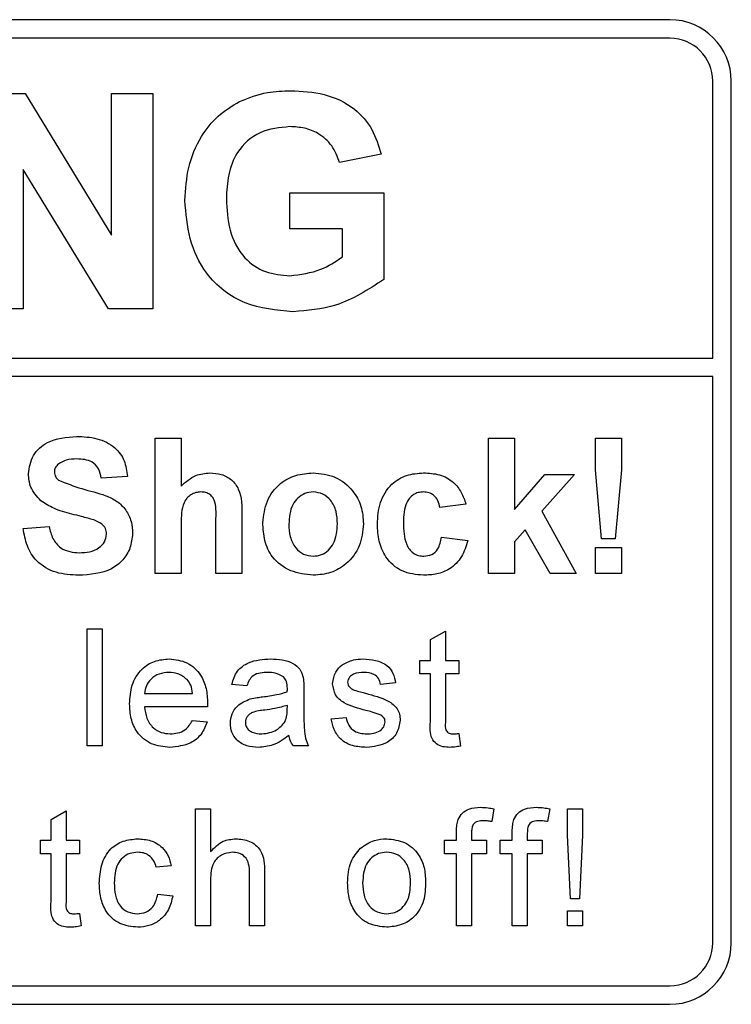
# Model space of a CAD drawing. Header units: millimetres. Extents: x 5 to 418, y 2 to 292.
# Tile 25 of 52: x 124.17 to 127.06, y 177.94 to 181.94. Entities that reach past the tile are written whole.
import ezdxf

# ---------------------------------------------------------------- set-up
doc = ezdxf.new("R2010")
doc.units = ezdxf.units.MM

msp = doc.modelspace()

# ---------------------------------------------------------------- linework, layer by layer
at = {"color": 7, "linetype": 'Continuous', "lineweight": 25}
for p, q in [((126.809, 181.9375), (114.309, 181.9375)), ((126.809, 181.8625), (117.509, 181.8625)), ((126.984, 180.5626), (126.984, 181.6875)), ((127.059, 178.1875), (127.059, 181.6875)), ((124.0151, 181.6375), (124.1909, 181.6375)), ((124.1909, 181.6375), (124.5423, 181.0625)), ((124.5423, 181.6375), (124.7106, 181.6375)), ((124.5423, 181.0625), (124.5423, 181.6375)), ((124.7106, 181.6375), (124.7106, 180.7625)), ((125.6368, 181.3907), (125.4685, 181.357)), ((124.5295, 180.7625), (124.1834, 181.3286)), ((124.1834, 181.3286), (124.1834, 180.7625)), ((125.2666, 181.0878), (125.2666, 181.2336)), ((125.2666, 181.2336), (125.648, 181.2336)), ((125.648, 181.2336), (125.648, 180.8822)), ((125.4797, 181.0878), (125.2666, 181.0878)), ((125.4797, 180.9737), (125.4797, 181.0878)), ((124.1834, 180.7625), (124.0151, 180.7625)), ((124.7106, 180.7625), (124.5295, 180.7625)), ((117.509, 180.5626), (126.984, 180.5626)), ((126.984, 180.4876), (117.509, 180.4876)), ((126.984, 178.1875), (126.984, 180.4876)), ((124.7193, 179.6875), (124.7193, 180.2375)), ((124.7193, 180.2375), (124.825, 180.2375)), ((124.825, 180.2375), (124.825, 180.0429)), ((126.0731, 179.6875), (126.0731, 180.2375)), ((126.0731, 180.2375), (126.1789, 180.2375)), ((126.1789, 180.2375), (126.1789, 179.9478)), ((126.5071, 180.1081), (126.5071, 180.2375)), ((126.5071, 180.2375), (126.6129, 180.2375)), ((126.6129, 180.2375), (126.6129, 180.1081)), ((124.6064, 180.0823), (124.5007, 180.0753)), ((126.1789, 179.9478), (126.3023, 180.0894)), ((126.4221, 180.0894), (126.2894, 179.9403)), ((126.3023, 180.0894), (126.4221, 180.0894)), ((126.5325, 179.8285), (126.5071, 180.1081)), ((126.6129, 180.1081), (126.5878, 179.8285)), ((125.9814, 179.9695), (125.8757, 179.9554)), ((125.0718, 179.922), (125.0718, 179.6875)), ((126.2894, 179.9403), (126.4292, 179.6875)), ((124.825, 179.8899), (124.825, 179.6875)), ((124.966, 179.6875), (124.966, 179.9009)), ((124.1834, 179.8708), (124.2891, 179.8779)), ((126.2225, 179.8652), (126.1789, 179.8162)), ((126.3234, 179.6875), (126.2225, 179.8652)), ((125.8827, 179.8355), (125.9885, 179.8214)), ((126.1789, 179.8162), (126.1789, 179.6875)), ((126.5878, 179.8285), (126.5325, 179.8285)), ((126.5071, 179.6875), (126.5071, 179.7932)), ((126.5071, 179.7932), (126.6129, 179.7932)), ((126.6129, 179.7932), (126.6129, 179.6875)), ((124.825, 179.6875), (124.7193, 179.6875)), ((125.0718, 179.6875), (124.966, 179.6875)), ((126.1789, 179.6875), (126.0731, 179.6875)), ((126.4292, 179.6875), (126.3234, 179.6875)), ((126.6129, 179.6875), (126.5071, 179.6875)), ((124.4439, 179.4625), (124.5048, 179.4625)), ((124.4439, 178.9875), (124.4439, 179.4625)), ((124.5048, 179.4625), (124.5048, 178.9875)), ((125.8373, 179.4191), (125.8982, 179.4537)), ((125.8982, 179.4537), (125.8982, 179.3346)), ((125.8373, 179.3346), (125.8373, 179.4191)), ((125.7946, 179.2798), (125.7946, 179.3346)), ((125.7946, 179.3346), (125.8373, 179.3346)), ((125.8982, 179.3346), (125.953, 179.3346)), ((125.953, 179.3346), (125.953, 179.2798)), ((125.696, 179.2432), (125.6351, 179.2371)), ((125.8373, 179.2798), (125.7946, 179.2798)), ((125.8373, 179.085), (125.8373, 179.2798)), ((125.953, 179.2798), (125.8982, 179.2798)), ((125.8982, 179.2798), (125.8982, 179.0828)), ((124.6766, 179.2006), (124.8714, 179.2006)), ((125.0919, 179.2311), (125.031, 179.2371)), ((125.3233, 179.2125), (125.3233, 179.1382)), ((124.932, 179.1458), (124.6766, 179.1458)), ((125.256, 179.1342), (125.2563, 179.1519)), ((124.8708, 179.091), (124.9304, 179.0849)), ((125.4341, 179.0971), (125.495, 179.1032)), ((125.953, 179.0377), (125.9591, 178.9866)), ((124.5048, 178.9875), (124.4439, 178.9875)), ((125.3416, 178.9875), (125.2807, 178.9875)), ((124.2966, 178.6883), (124.3575, 178.7229)), ((124.3575, 178.7229), (124.3575, 178.6038)), ((124.8836, 178.2567), (124.8836, 178.7317)), ((124.8836, 178.7317), (124.9445, 178.7317)), ((124.9445, 178.7317), (124.9445, 178.5582)), ((126.0949, 178.7318), (126.0863, 178.6799)), ((126.3215, 178.7318), (126.3128, 178.6799)), ((126.3939, 178.624), (126.3939, 178.7317)), ((126.3939, 178.7317), (126.4548, 178.7317)), ((126.4548, 178.7317), (126.4548, 178.624)), ((124.2966, 178.6038), (124.2966, 178.6883)), ((124.2539, 178.6038), (124.2966, 178.6038)), ((124.2539, 178.549), (124.2539, 178.6038)), ((124.3575, 178.6038), (124.4123, 178.6038)), ((124.4123, 178.6038), (124.4123, 178.549)), ((125.8944, 178.549), (125.8944, 178.6038)), ((125.8944, 178.6038), (125.9432, 178.6038)), ((125.9432, 178.6038), (125.9432, 178.6391)), ((126.0041, 178.6332), (126.0041, 178.6038)), ((126.0041, 178.6038), (126.065, 178.6038)), ((126.065, 178.6038), (126.065, 178.549)), ((126.121, 178.549), (126.121, 178.6038)), ((126.121, 178.6038), (126.1697, 178.6038)), ((126.1697, 178.6038), (126.1697, 178.6391)), ((126.2306, 178.6332), (126.2306, 178.6038)), ((126.2306, 178.6038), (126.2915, 178.6038)), ((126.2915, 178.6038), (126.2915, 178.549)), ((126.406, 178.3663), (126.3939, 178.624)), ((126.4548, 178.624), (126.4426, 178.3663)), ((124.2966, 178.549), (124.2539, 178.549)), ((124.2966, 178.3542), (124.2966, 178.549)), ((124.4123, 178.549), (124.3575, 178.549)), ((124.3575, 178.549), (124.3575, 178.352)), ((125.9432, 178.549), (125.8944, 178.549)), ((125.9432, 178.2567), (125.9432, 178.549)), ((126.065, 178.549), (126.0041, 178.549)), ((126.0041, 178.549), (126.0041, 178.2567)), ((126.1697, 178.549), (126.121, 178.549)), ((126.1697, 178.2567), (126.1697, 178.549)), ((126.2915, 178.549), (126.2306, 178.549)), ((126.2306, 178.549), (126.2306, 178.2567)), ((124.785, 178.5003), (124.7241, 178.4942)), ((124.9445, 178.4429), (124.9445, 178.2567)), ((125.1028, 178.2567), (125.1028, 178.4724)), ((125.1637, 178.4755), (125.1637, 178.2567)), ((124.7301, 178.3846), (124.791, 178.3785)), ((126.4426, 178.3663), (126.406, 178.3663)), ((124.4123, 178.3069), (124.4184, 178.2558)), ((126.3939, 178.3176), (126.4548, 178.3176)), ((126.3939, 178.2567), (126.3939, 178.3176)), ((126.4548, 178.3176), (126.4548, 178.2567)), ((124.9445, 178.2567), (124.8836, 178.2567)), ((125.1637, 178.2567), (125.1028, 178.2567)), ((126.0041, 178.2567), (125.9432, 178.2567)), ((126.2306, 178.2567), (126.1697, 178.2567)), ((126.4548, 178.2567), (126.3939, 178.2567)), ((117.509, 178.0125), (126.809, 178.0125)), ((114.309, 177.9375), (126.809, 177.9375))]:
    msp.add_line(p, q, dxfattribs=at)
for centre, radius, start, end in [((126.809, 181.6875), 0.25, 0, 90), ((126.809, 181.6875), 0.175, 0, 90), ((126.809, 178.1875), 0.175, 270, 0), ((126.809, 178.1875), 0.25, 270, 0)]:
    msp.add_arc(centre, radius, start, end, dxfattribs=at)
for points, knots in [([(125.0624, 181.6054), (125.0996, 181.62), (125.1663, 181.646), (125.2377, 181.6479), (125.2692, 181.6487)], [0, 0, 0, 0, 0.5592384, 1, 1, 1, 1]), ([(125.2692, 181.6487), (125.3152, 181.6465), (125.4071, 181.6422), (125.5264, 181.5865), (125.6057, 181.495), (125.6264, 181.4254), (125.6368, 181.3907)], [0, 0, 0, 0, 0.280674, 0.55986, 0.779759, 1, 1, 1, 1]), ([(124.8403, 181.2029), (124.8431, 181.2483), (124.8487, 181.3388), (124.8975, 181.4572), (124.9708, 181.5498), (125.0318, 181.5868), (125.0624, 181.6054)], [0, 0, 0, 0, 0.2801464, 0.5599799, 0.7799444, 1, 1, 1, 1]), ([(125.2669, 181.5029), (125.2251, 181.4989), (125.1418, 181.4911), (125.0504, 181.4091), (125.0129, 181.3078), (125.01, 181.2427), (125.0085, 181.2101)], [0, 0, 0, 0, 0.279802, 0.558331, 0.778826, 1, 1, 1, 1]), ([(125.4685, 181.357), (125.4595, 181.3807), (125.4416, 181.428), (125.3869, 181.4755), (125.3263, 181.4998), (125.2867, 181.5018), (125.2669, 181.5029)], [0, 0, 0, 0, 0.279821, 0.559279, 0.779466, 1, 1, 1, 1]), ([(125.2787, 180.7512), (125.212, 180.7572), (125.0789, 180.769), (124.9255, 180.8892), (124.8525, 181.0468), (124.8444, 181.1509), (124.8403, 181.2029)], [0, 0, 0, 0, 0.280091, 0.558748, 0.779191, 1, 1, 1, 1]), ([(125.0085, 181.2101), (125.0105, 181.1671), (125.0145, 181.0814), (125.0706, 180.9708), (125.1651, 180.9061), (125.2327, 180.9001), (125.2666, 180.8971)], [0, 0, 0, 0, 0.281036, 0.560006, 0.779769, 1, 1, 1, 1]), ([(125.2666, 180.8971), (125.3096, 180.9025), (125.3867, 180.9123), (125.4512, 180.9549), (125.4797, 180.9737)], [0, 0, 0, 0, 0.5590978, 1, 1, 1, 1]), ([(125.648, 180.8822), (125.5848, 180.8408), (125.4718, 180.7669), (125.3378, 180.756), (125.2787, 180.7512)], [0, 0, 0, 0, 0.558963, 1, 1, 1, 1]), ([(124.2045, 180.0926), (124.2087, 180.1186), (124.2172, 180.1705), (124.2917, 180.2363), (124.3592, 180.2414), (124.4005, 180.2445)], [0, 0, 0, 0, 0.279748, 0.559362, 1, 1, 1, 1]), ([(124.4005, 180.2445), (124.4282, 180.2433), (124.4833, 180.241), (124.5549, 180.2066), (124.5986, 180.1474), (124.6038, 180.104), (124.6064, 180.0823)], [0, 0, 0, 0, 0.281015, 0.560109, 0.779825, 1, 1, 1, 1]), ([(124.3276, 180.1333), (124.322, 180.1283), (124.312, 180.1191), (124.3108, 180.1058), (124.3103, 180.1)], [0, 0, 0, 0, 0.558758, 1, 1, 1, 1]), ([(124.4018, 180.1529), (124.3871, 180.1524), (124.3607, 180.1516), (124.3377, 180.1389), (124.3276, 180.1333)], [0, 0, 0, 0, 0.5605438, 1, 1, 1, 1]), ([(124.5007, 180.0753), (124.4979, 180.0882), (124.4923, 180.1139), (124.4578, 180.1501), (124.4231, 180.1518), (124.4018, 180.1529)], [0, 0, 0, 0, 0.281521, 0.560305, 1, 1, 1, 1]), ([(124.2553, 179.983), (124.2391, 180.0005), (124.2102, 180.0319), (124.2062, 180.074), (124.2045, 180.0926)], [0, 0, 0, 0, 0.559266, 1, 1, 1, 1]), ([(124.3103, 180.1), (124.3113, 180.0928), (124.3132, 180.08), (124.3225, 180.0711), (124.3266, 180.0672)], [0, 0, 0, 0, 0.55848, 1, 1, 1, 1]), ([(124.825, 180.0429), (124.8438, 180.0599), (124.8774, 180.0904), (124.9222, 180.0946), (124.9419, 180.0964)], [0, 0, 0, 0, 0.559408, 1, 1, 1, 1]), ([(124.9419, 180.0964), (124.9575, 180.0952), (124.9887, 180.0927), (125.0316, 180.0706), (125.0728, 180.0138), (125.0722, 179.9599), (125.0718, 179.922)], [0, 0, 0, 0, 0.187232, 0.374201, 0.560543, 1, 1, 1, 1]), ([(125.1564, 179.894), (125.1602, 179.924), (125.1677, 179.9839), (125.22, 180.0537), (125.2898, 180.0906), (125.337, 180.0945), (125.3606, 180.0964)], [0, 0, 0, 0, 0.27995, 0.559147, 0.779424, 1, 1, 1, 1]), ([(125.3606, 180.0964), (125.3913, 180.0934), (125.4525, 180.0873), (125.521, 180.0311), (125.5601, 179.9616), (125.5636, 179.9136), (125.5654, 179.8895)], [0, 0, 0, 0, 0.279785, 0.559124, 0.779388, 1, 1, 1, 1]), ([(125.6218, 179.8881), (125.6236, 179.9178), (125.6273, 179.9772), (125.6721, 180.0505), (125.7392, 180.0913), (125.7859, 180.0947), (125.8092, 180.0964)], [0, 0, 0, 0, 0.280707, 0.559643, 0.779504, 1, 1, 1, 1]), ([(125.8092, 180.0964), (125.8311, 180.0953), (125.8747, 180.093), (125.9302, 180.0634), (125.9649, 180.0182), (125.9759, 179.9858), (125.9814, 179.9695)], [0, 0, 0, 0, 0.280457, 0.559337, 0.779383, 1, 1, 1, 1]), ([(124.3266, 180.0672), (124.3579, 180.0546), (124.4206, 180.0294), (124.5037, 180.0123), (124.5654, 179.983), (124.6023, 179.9469), (124.6248, 179.9), (124.6267, 179.8661), (124.6276, 179.8491)], [0, 0, 0, 0, 0.249423, 0.500053, 0.625203, 0.750142, 0.874918, 1, 1, 1, 1]), ([(124.9054, 180.0189), (124.8982, 180.0184), (124.8838, 180.0174), (124.8638, 180.0083), (124.8472, 179.9941), (124.8253, 179.9562), (124.8251, 179.9193), (124.825, 179.8899)], [0, 0, 0, 0, 0.12527, 0.250505, 0.375684, 0.500963, 1, 1, 1, 1]), ([(124.966, 179.9009), (124.9672, 179.9266), (124.9687, 179.9587), (124.9557, 179.9952), (124.9421, 180.0092), (124.9246, 180.0178), (124.9118, 180.0185), (124.9054, 180.0189)], [0, 0, 0, 0, 0.500563, 0.625443, 0.750179, 0.874937, 1, 1, 1, 1]), ([(125.3611, 180.0189), (125.3496, 180.0177), (125.3267, 180.0155), (125.2978, 179.9952), (125.267, 179.9552), (125.2642, 179.916), (125.2622, 179.8884)], [0, 0, 0, 0, 0.1869853, 0.3738779, 0.5610219, 1, 1, 1, 1]), ([(125.4596, 179.8892), (125.4588, 179.9063), (125.4573, 179.9405), (125.4362, 179.9843), (125.4015, 180.014), (125.3746, 180.0172), (125.3611, 180.0189)], [0, 0, 0, 0, 0.281043, 0.560553, 0.78042, 1, 1, 1, 1]), ([(125.8083, 180.0189), (125.8013, 180.0184), (125.7873, 180.0175), (125.7678, 180.0088), (125.7519, 179.9948), (125.7293, 179.959), (125.7283, 179.9231), (125.7276, 179.8944)], [0, 0, 0, 0, 0.125319, 0.250544, 0.375796, 0.501063, 1, 1, 1, 1]), ([(125.8757, 179.9554), (125.8737, 179.9648), (125.8697, 179.9836), (125.8531, 180.0055), (125.8309, 180.0175), (125.8159, 180.0184), (125.8083, 180.0189)], [0, 0, 0, 0, 0.280561, 0.559648, 0.7796, 1, 1, 1, 1]), ([(124.381, 179.929), (124.3558, 179.9353), (124.311, 179.9467), (124.2723, 179.9719), (124.2553, 179.983)], [0, 0, 0, 0, 0.560768, 1, 1, 1, 1]), ([(124.4703, 179.9051), (124.4537, 179.9098), (124.4241, 179.9184), (124.3942, 179.9257), (124.381, 179.929)], [0, 0, 0, 0, 0.559956, 1, 1, 1, 1]), ([(124.5218, 179.848), (124.521, 179.8558), (124.5194, 179.8714), (124.5002, 179.8933), (124.4816, 179.9006), (124.4703, 179.9051)], [0, 0, 0, 0, 0.279779, 0.559088, 1, 1, 1, 1]), ([(125.3612, 179.6804), (125.3301, 179.6839), (125.2678, 179.691), (125.1948, 179.7459), (125.1605, 179.8204), (125.1578, 179.8695), (125.1564, 179.894)], [0, 0, 0, 0, 0.280145, 0.558899, 0.779053, 1, 1, 1, 1]), ([(125.2622, 179.8884), (125.263, 179.8712), (125.2646, 179.8369), (125.2857, 179.7927), (125.3205, 179.7629), (125.3476, 179.7596), (125.3611, 179.758)], [0, 0, 0, 0, 0.281015, 0.560464, 0.780394, 1, 1, 1, 1]), ([(125.3611, 179.758), (125.3727, 179.7591), (125.3957, 179.7614), (125.4246, 179.7818), (125.455, 179.8223), (125.4577, 179.8616), (125.4596, 179.8892)], [0, 0, 0, 0, 0.18693, 0.373819, 0.560978, 1, 1, 1, 1]), ([(125.5654, 179.8895), (125.5624, 179.8588), (125.5564, 179.7975), (125.5021, 179.7276), (125.4335, 179.6862), (125.3854, 179.6824), (125.3612, 179.6804)], [0, 0, 0, 0, 0.279924, 0.559367, 0.779516, 1, 1, 1, 1]), ([(125.8085, 179.6804), (125.7787, 179.6834), (125.7194, 179.6892), (125.6549, 179.7476), (125.6255, 179.8185), (125.623, 179.8649), (125.6218, 179.8881)], [0, 0, 0, 0, 0.279707, 0.558485, 0.778934, 1, 1, 1, 1]), ([(125.7276, 179.8944), (125.7283, 179.8637), (125.7291, 179.8254), (125.7511, 179.7856), (125.7674, 179.7697), (125.7881, 179.7596), (125.8031, 179.7585), (125.8107, 179.758)], [0, 0, 0, 0, 0.499313, 0.62455, 0.749763, 0.874784, 1, 1, 1, 1]), ([(124.4088, 179.6804), (124.3778, 179.682), (124.3162, 179.6852), (124.2384, 179.7299), (124.196, 179.7991), (124.1876, 179.8469), (124.1834, 179.8708)], [0, 0, 0, 0, 0.2807151, 0.5593402, 0.7793087, 1, 1, 1, 1]), ([(124.2891, 179.8779), (124.293, 179.8615), (124.3008, 179.8289), (124.3316, 179.7913), (124.3722, 179.7742), (124.3985, 179.7728), (124.4116, 179.7721)], [0, 0, 0, 0, 0.280582, 0.559152, 0.779251, 1, 1, 1, 1]), ([(124.6276, 179.8491), (124.6255, 179.8297), (124.6212, 179.791), (124.5902, 179.7401), (124.522, 179.6874), (124.4555, 179.6833), (124.4088, 179.6804)], [0, 0, 0, 0, 0.186966, 0.374006, 0.560967, 1, 1, 1, 1]), ([(124.4116, 179.7721), (124.4256, 179.7726), (124.4535, 179.7738), (124.49, 179.7887), (124.5164, 179.8152), (124.52, 179.8371), (124.5218, 179.848)], [0, 0, 0, 0, 0.281228, 0.561008, 0.781099, 1, 1, 1, 1]), ([(125.9885, 179.8214), (125.9818, 179.7988), (125.9684, 179.7537), (125.9209, 179.7051), (125.8637, 179.6831), (125.8269, 179.6813), (125.8085, 179.6804)], [0, 0, 0, 0, 0.280244, 0.559157, 0.779326, 1, 1, 1, 1]), ([(125.8107, 179.758), (125.8217, 179.7591), (125.8438, 179.7614), (125.8735, 179.7907), (125.8792, 179.8185), (125.8827, 179.8355)], [0, 0, 0, 0, 0.28016, 0.558978, 1, 1, 1, 1]), ([(124.6157, 179.1581), (124.6172, 179.1838), (124.6202, 179.2352), (124.6586, 179.2985), (124.7155, 179.3356), (124.7559, 179.339), (124.7761, 179.3407)], [0, 0, 0, 0, 0.280748, 0.559775, 0.779666, 1, 1, 1, 1]), ([(124.7761, 179.3407), (124.8013, 179.3378), (124.8516, 179.3319), (124.9053, 179.2811), (124.9293, 179.2205), (124.9313, 179.1811), (124.9323, 179.1614)], [0, 0, 0, 0, 0.279366, 0.558398, 0.778885, 1, 1, 1, 1]), ([(125.031, 179.2371), (125.0366, 179.256), (125.0477, 179.2937), (125.1078, 179.3358), (125.1577, 179.3388), (125.1883, 179.3407)], [0, 0, 0, 0, 0.28043, 0.559303, 1, 1, 1, 1]), ([(125.1883, 179.3407), (125.22, 179.339), (125.2642, 179.3366), (125.3097, 179.3002), (125.3168, 179.2765), (125.3203, 179.2645)], [0, 0, 0, 0, 0.5592531, 0.7791951, 1, 1, 1, 1]), ([(125.4784, 179.3163), (125.4933, 179.3243), (125.52, 179.3386), (125.5501, 179.34), (125.5633, 179.3407)], [0, 0, 0, 0, 0.558938, 1, 1, 1, 1]), ([(125.5633, 179.3407), (125.5804, 179.3396), (125.6144, 179.3376), (125.6601, 179.319), (125.6881, 179.283), (125.6933, 179.2565), (125.696, 179.2432)], [0, 0, 0, 0, 0.280737, 0.560427, 0.77945, 1, 1, 1, 1]), ([(124.7758, 179.2859), (124.7622, 179.2847), (124.735, 179.2825), (124.7023, 179.2613), (124.6815, 179.2324), (124.6782, 179.2112), (124.6766, 179.2006)], [0, 0, 0, 0, 0.28019, 0.559728, 0.779642, 1, 1, 1, 1]), ([(124.8491, 179.2567), (124.837, 179.2663), (124.8153, 179.2835), (124.7879, 179.2851), (124.7758, 179.2859)], [0, 0, 0, 0, 0.558512, 1, 1, 1, 1]), ([(125.1773, 179.2859), (125.1669, 179.2855), (125.1462, 179.2849), (125.1175, 179.2757), (125.0999, 179.2543), (125.0945, 179.2388), (125.0919, 179.2311)], [0, 0, 0, 0, 0.280855, 0.559751, 0.7795, 1, 1, 1, 1]), ([(125.2406, 179.2675), (125.2296, 179.2738), (125.2099, 179.2852), (125.1873, 179.2857), (125.1773, 179.2859)], [0, 0, 0, 0, 0.557871, 1, 1, 1, 1]), ([(125.4402, 179.24), (125.4425, 179.2568), (125.4466, 179.2869), (125.4686, 179.3073), (125.4784, 179.3163)], [0, 0, 0, 0, 0.558927, 1, 1, 1, 1]), ([(125.5678, 179.2859), (125.553, 179.2855), (125.5309, 179.285), (125.51, 179.2695), (125.5021, 179.2571), (125.5014, 179.2498), (125.5011, 179.2462)], [0, 0, 0, 0, 0.4997698, 0.7490947, 0.8745923, 1, 1, 1, 1]), ([(125.6351, 179.2371), (125.6329, 179.2455), (125.6286, 179.2623), (125.6038, 179.2834), (125.5815, 179.2849), (125.5678, 179.2859)], [0, 0, 0, 0, 0.280304, 0.560237, 1, 1, 1, 1]), ([(124.8714, 179.2006), (124.8698, 179.2122), (124.867, 179.2329), (124.8545, 179.2495), (124.8491, 179.2567)], [0, 0, 0, 0, 0.560674, 1, 1, 1, 1]), ([(125.2563, 179.2209), (125.2561, 179.2306), (125.2557, 179.2479), (125.2452, 179.2615), (125.2406, 179.2675)], [0, 0, 0, 0, 0.5619027, 1, 1, 1, 1]), ([(125.3203, 179.2645), (125.3214, 179.2549), (125.3233, 179.2376), (125.3233, 179.2202), (125.3233, 179.2125)], [0, 0, 0, 0, 0.559817, 1, 1, 1, 1]), ([(125.5753, 179.1314), (125.5444, 179.1393), (125.5058, 179.1491), (125.4664, 179.1756), (125.4459, 179.2004), (125.4425, 179.2242), (125.4402, 179.24)], [0, 0, 0, 0, 0.501321, 0.626592, 0.751817, 1, 1, 1, 1]), ([(125.5011, 179.2462), (125.5015, 179.2425), (125.5021, 179.2359), (125.5058, 179.2304), (125.5075, 179.228)], [0, 0, 0, 0, 0.559236, 1, 1, 1, 1]), ([(125.1556, 179.1867), (125.1746, 179.1891), (125.2086, 179.1934), (125.2415, 179.2026), (125.256, 179.2067)], [0, 0, 0, 0, 0.560185, 1, 1, 1, 1]), ([(125.256, 179.2067), (125.2561, 179.2093), (125.2562, 179.2141), (125.2563, 179.2188), (125.2563, 179.2209)], [0, 0, 0, 0, 0.560023, 1, 1, 1, 1]), ([(125.5075, 179.228), (125.5108, 179.2247), (125.5166, 179.2189), (125.5242, 179.2156), (125.5276, 179.2141)], [0, 0, 0, 0, 0.559084, 1, 1, 1, 1]), ([(125.5276, 179.2141), (125.5361, 179.2115), (125.5514, 179.2068), (125.5668, 179.2026), (125.5736, 179.2008)], [0, 0, 0, 0, 0.559965, 1, 1, 1, 1]), ([(125.5736, 179.2008), (125.6052, 179.1927), (125.6447, 179.1826), (125.6864, 179.157), (125.7028, 179.1387), (125.7128, 179.1161), (125.7138, 179.0999), (125.7143, 179.0918)], [0, 0, 0, 0, 0.5004464, 0.6253959, 0.750274, 0.8750687, 1, 1, 1, 1]), ([(124.9323, 179.1614), (124.9323, 179.1585), (124.9322, 179.1533), (124.9321, 179.1481), (124.932, 179.1458)], [0, 0, 0, 0, 0.559999, 1, 1, 1, 1]), ([(125.0249, 179.0795), (125.0262, 179.0923), (125.0289, 179.1179), (125.0556, 179.1577), (125.0866, 179.1703), (125.1056, 179.178)], [0, 0, 0, 0, 0.280458, 0.560983, 1, 1, 1, 1]), ([(125.1056, 179.178), (125.1149, 179.18), (125.1314, 179.1837), (125.1482, 179.1858), (125.1556, 179.1867)], [0, 0, 0, 0, 0.5599184, 1, 1, 1, 1]), ([(124.7793, 178.9814), (124.7536, 178.9837), (124.7024, 178.9883), (124.6451, 179.0368), (124.6188, 179.098), (124.6167, 179.138), (124.6157, 179.1581)], [0, 0, 0, 0, 0.279952, 0.558661, 0.778994, 1, 1, 1, 1]), ([(124.6766, 179.1458), (124.6784, 179.1301), (124.6822, 179.0987), (124.7076, 179.0611), (124.7431, 179.0393), (124.7679, 179.0372), (124.7803, 179.0362)], [0, 0, 0, 0, 0.280633, 0.559687, 0.779661, 1, 1, 1, 1]), ([(125.1647, 179.133), (125.1473, 179.1311), (125.1256, 179.1288), (125.1026, 179.1166), (125.0933, 179.1074), (125.087, 179.0958), (125.0862, 179.0872), (125.0858, 179.0829)], [0, 0, 0, 0, 0.50028, 0.625326, 0.750269, 0.875147, 1, 1, 1, 1]), ([(125.2563, 179.1519), (125.2394, 179.1472), (125.2093, 179.1387), (125.1783, 179.1347), (125.1647, 179.133)], [0, 0, 0, 0, 0.55976, 1, 1, 1, 1]), ([(125.247, 179.086), (125.2501, 179.0948), (125.2557, 179.1104), (125.2559, 179.1269), (125.256, 179.1342)], [0, 0, 0, 0, 0.558995, 1, 1, 1, 1]), ([(125.3233, 179.1382), (125.3234, 179.1208), (125.3235, 179.0922), (125.3247, 179.0525), (125.3286, 179.0187), (125.3373, 178.9979), (125.3416, 178.9875)], [0, 0, 0, 0, 0.340206, 0.560339, 0.780175, 1, 1, 1, 1]), ([(125.6325, 179.1136), (125.622, 179.1175), (125.6032, 179.1244), (125.5839, 179.1293), (125.5753, 179.1314)], [0, 0, 0, 0, 0.5597879, 1, 1, 1, 1]), ([(124.9304, 179.0849), (124.9236, 179.0676), (124.9099, 179.0331), (124.8567, 178.9887), (124.8087, 178.9842), (124.7793, 178.9814)], [0, 0, 0, 0, 0.2806132, 0.5608329, 1, 1, 1, 1]), ([(124.7803, 179.0362), (124.7908, 179.0368), (124.8117, 179.038), (124.8476, 179.053), (124.862, 179.0766), (124.8708, 179.091)], [0, 0, 0, 0, 0.281282, 0.561906, 1, 1, 1, 1]), ([(125.0858, 179.0829), (125.0864, 179.0772), (125.0877, 179.0658), (125.0985, 179.0518), (125.1194, 179.0382), (125.1388, 179.037), (125.1524, 179.0362)], [0, 0, 0, 0, 0.186565, 0.373467, 0.560613, 1, 1, 1, 1]), ([(125.1524, 179.0362), (125.1738, 179.0388), (125.2121, 179.0436), (125.2363, 179.0731), (125.247, 179.086)], [0, 0, 0, 0, 0.559758, 1, 1, 1, 1]), ([(125.5783, 178.9814), (125.559, 178.9823), (125.5207, 178.9841), (125.4715, 179.0105), (125.444, 179.0529), (125.4374, 179.0823), (125.4341, 179.0971)], [0, 0, 0, 0, 0.280739, 0.559297, 0.779311, 1, 1, 1, 1]), ([(125.495, 179.1032), (125.4975, 179.0922), (125.5023, 179.0704), (125.5319, 179.0401), (125.5611, 179.0377), (125.5789, 179.0362)], [0, 0, 0, 0, 0.281314, 0.561069, 1, 1, 1, 1]), ([(125.7143, 179.0918), (125.7113, 179.0735), (125.7054, 179.037), (125.6545, 178.9896), (125.6072, 178.9845), (125.5783, 178.9814)], [0, 0, 0, 0, 0.279926, 0.5600378, 1, 1, 1, 1]), ([(125.5789, 179.0362), (125.5883, 179.0365), (125.6068, 179.0372), (125.6315, 179.0464), (125.6496, 179.0637), (125.6521, 179.0783), (125.6534, 179.0856)], [0, 0, 0, 0, 0.2811877, 0.5609523, 0.7810946, 1, 1, 1, 1]), ([(125.6534, 179.0856), (125.653, 179.089), (125.6522, 179.0959), (125.6449, 179.1064), (125.6372, 179.1109), (125.6325, 179.1136)], [0, 0, 0, 0, 0.279757, 0.559839, 1, 1, 1, 1]), ([(125.9161, 178.9814), (125.9066, 178.9817), (125.8875, 178.9824), (125.86, 178.9935), (125.8337, 179.0283), (125.8358, 179.0616), (125.8373, 179.085)], [0, 0, 0, 0, 0.187433, 0.373821, 0.559462, 1, 1, 1, 1]), ([(125.8982, 179.0828), (125.8974, 179.0714), (125.8964, 179.0571), (125.9059, 179.0432), (125.9151, 179.0368), (125.9235, 179.0364), (125.9291, 179.0362)], [0, 0, 0, 0, 0.499596, 0.625239, 0.750354, 1, 1, 1, 1]), ([(125.1385, 178.9814), (125.1226, 178.9823), (125.0909, 178.9841), (125.0515, 179.0072), (125.0281, 179.042), (125.026, 179.067), (125.0249, 179.0795)], [0, 0, 0, 0, 0.280815, 0.55969, 0.779696, 1, 1, 1, 1]), ([(125.2624, 179.0301), (125.2416, 179.0146), (125.2045, 178.987), (125.1587, 178.9831), (125.1385, 178.9814)], [0, 0, 0, 0, 0.559971, 1, 1, 1, 1]), ([(125.2807, 178.9875), (125.2758, 178.9948), (125.2672, 179.008), (125.2639, 179.0233), (125.2624, 179.0301)], [0, 0, 0, 0, 0.559697, 1, 1, 1, 1]), ([(125.9291, 179.0362), (125.9336, 179.0363), (125.9415, 179.0366), (125.9495, 179.0374), (125.953, 179.0377)], [0, 0, 0, 0, 0.559965, 1, 1, 1, 1]), ([(125.9591, 178.9866), (125.9511, 178.985), (125.9369, 178.9822), (125.9225, 178.9816), (125.9161, 178.9814)], [0, 0, 0, 0, 0.560078, 1, 1, 1, 1]), ([(125.9496, 178.6888), (125.9548, 178.6978), (125.9652, 178.7157), (125.998, 178.7354), (126.0247, 178.7369), (126.041, 178.7378)], [0, 0, 0, 0, 0.2794581, 0.5596612, 1, 1, 1, 1]), ([(126.041, 178.7378), (126.0511, 178.7374), (126.0693, 178.7366), (126.0871, 178.7333), (126.0949, 178.7318)], [0, 0, 0, 0, 0.559945, 1, 1, 1, 1]), ([(126.1762, 178.6888), (126.1813, 178.6978), (126.1917, 178.7157), (126.2246, 178.7354), (126.2512, 178.7369), (126.2675, 178.7378)], [0, 0, 0, 0, 0.279458, 0.559661, 1, 1, 1, 1]), ([(126.2675, 178.7378), (126.2777, 178.7374), (126.2958, 178.7366), (126.3136, 178.7333), (126.3215, 178.7318)], [0, 0, 0, 0, 0.559945, 1, 1, 1, 1]), ([(125.9432, 178.6391), (125.9432, 178.6486), (125.9433, 178.6654), (125.9477, 178.6816), (125.9496, 178.6888)], [0, 0, 0, 0, 0.56037, 1, 1, 1, 1]), ([(126.0522, 178.683), (126.0446, 178.6828), (126.0296, 178.6823), (126.0098, 178.6705), (126.0047, 178.6509), (126.0043, 178.6391), (126.0041, 178.6332)], [0, 0, 0, 0, 0.281469, 0.557719, 0.778516, 1, 1, 1, 1]), ([(126.0863, 178.6799), (126.08, 178.6809), (126.0687, 178.6826), (126.0572, 178.6829), (126.0522, 178.683)], [0, 0, 0, 0, 0.559924, 1, 1, 1, 1]), ([(126.1697, 178.6391), (126.1698, 178.6486), (126.1698, 178.6654), (126.1742, 178.6816), (126.1762, 178.6888)], [0, 0, 0, 0, 0.56037, 1, 1, 1, 1]), ([(126.2788, 178.683), (126.2712, 178.6828), (126.2561, 178.6823), (126.2364, 178.6705), (126.2312, 178.6509), (126.2308, 178.6391), (126.2306, 178.6332)], [0, 0, 0, 0, 0.281469, 0.5577195, 0.7785164, 1, 1, 1, 1]), ([(126.3128, 178.6799), (126.3065, 178.6809), (126.2952, 178.6826), (126.2838, 178.6829), (126.2788, 178.683)], [0, 0, 0, 0, 0.559924, 1, 1, 1, 1]), ([(124.4926, 178.4289), (124.4942, 178.4542), (124.4973, 178.5044), (124.5316, 178.5693), (124.589, 178.604), (124.6286, 178.6079), (124.6484, 178.6099)], [0, 0, 0, 0, 0.280838, 0.55968, 0.779579, 1, 1, 1, 1]), ([(124.6484, 178.6099), (124.6664, 178.6087), (124.7024, 178.6062), (124.7468, 178.5795), (124.7745, 178.5415), (124.7815, 178.514), (124.785, 178.5003)], [0, 0, 0, 0, 0.280267, 0.559439, 0.779535, 1, 1, 1, 1]), ([(124.9445, 178.5582), (124.9603, 178.5746), (124.9885, 178.604), (125.0286, 178.6081), (125.0463, 178.6099)], [0, 0, 0, 0, 0.559341, 1, 1, 1, 1]), ([(125.0463, 178.6099), (125.0656, 178.6083), (125.1039, 178.605), (125.149, 178.5692), (125.1627, 178.5206), (125.1634, 178.4906), (125.1637, 178.4755)], [0, 0, 0, 0, 0.2803178, 0.5583395, 0.7785536, 1, 1, 1, 1]), ([(125.5533, 178.5717), (125.5714, 178.5842), (125.6036, 178.6066), (125.6425, 178.6089), (125.6596, 178.6099)], [0, 0, 0, 0, 0.559033, 1, 1, 1, 1]), ([(125.6596, 178.6099), (125.6846, 178.6072), (125.7345, 178.6017), (125.7887, 178.553), (125.8147, 178.4937), (125.8167, 178.4547), (125.8178, 178.4351)], [0, 0, 0, 0, 0.279556, 0.5586, 0.778991, 1, 1, 1, 1]), ([(125.5011, 178.4303), (125.5025, 178.4601), (125.5049, 178.5132), (125.5386, 178.5539), (125.5533, 178.5717)], [0, 0, 0, 0, 0.560963, 1, 1, 1, 1]), ([(124.6488, 178.5551), (124.6377, 178.5542), (124.6155, 178.5524), (124.5863, 178.5346), (124.5567, 178.4953), (124.5549, 178.4572), (124.5535, 178.4305)], [0, 0, 0, 0, 0.187089, 0.37388, 0.56073, 1, 1, 1, 1]), ([(124.7241, 178.4942), (124.721, 178.5036), (124.7149, 178.5224), (124.6953, 178.5427), (124.672, 178.5536), (124.6565, 178.5546), (124.6488, 178.5551)], [0, 0, 0, 0, 0.280213, 0.559476, 0.779649, 1, 1, 1, 1]), ([(125.0326, 178.5551), (125.0175, 178.5529), (124.9873, 178.5486), (124.9462, 178.5074), (124.9452, 178.4674), (124.9445, 178.4429)], [0, 0, 0, 0, 0.280205, 0.55932, 1, 1, 1, 1]), ([(125.1028, 178.4724), (125.1024, 178.484), (125.1015, 178.5071), (125.0867, 178.5375), (125.06, 178.5533), (125.0418, 178.5545), (125.0326, 178.5551)], [0, 0, 0, 0, 0.281222, 0.559777, 0.779378, 1, 1, 1, 1]), ([(125.6596, 178.5551), (125.6485, 178.5541), (125.6262, 178.5522), (125.5971, 178.5341), (125.5663, 178.4955), (125.5638, 178.4573), (125.562, 178.4304)], [0, 0, 0, 0, 0.187137, 0.374025, 0.561097, 1, 1, 1, 1]), ([(125.7569, 178.4323), (125.7561, 178.4488), (125.7547, 178.4818), (125.7332, 178.5239), (125.6986, 178.5508), (125.6726, 178.5537), (125.6596, 178.5551)], [0, 0, 0, 0, 0.281064, 0.560316, 0.780174, 1, 1, 1, 1]), ([(124.6485, 178.2506), (124.6233, 178.2532), (124.5729, 178.2585), (124.5189, 178.3092), (124.4954, 178.3699), (124.4936, 178.4092), (124.4926, 178.4289)], [0, 0, 0, 0, 0.2795946, 0.5583414, 0.778834, 1, 1, 1, 1]), ([(124.5535, 178.4305), (124.5542, 178.4141), (124.5554, 178.3812), (124.5726, 178.3371), (124.6074, 178.3094), (124.6334, 178.3068), (124.6464, 178.3054)], [0, 0, 0, 0, 0.281276, 0.560536, 0.78011, 1, 1, 1, 1]), ([(125.6596, 178.2506), (125.6342, 178.2533), (125.5833, 178.2587), (125.528, 178.3091), (125.504, 178.3705), (125.5021, 178.4103), (125.5011, 178.4303)], [0, 0, 0, 0, 0.279616, 0.558371, 0.778858, 1, 1, 1, 1]), ([(125.562, 178.4304), (125.5627, 178.4137), (125.5642, 178.3803), (125.5847, 178.3369), (125.6201, 178.3097), (125.6465, 178.3068), (125.6596, 178.3054)], [0, 0, 0, 0, 0.281129, 0.560384, 0.780159, 1, 1, 1, 1]), ([(125.8178, 178.4351), (125.8169, 178.4092), (125.8152, 178.3577), (125.7781, 178.2927), (125.7202, 178.2567), (125.6798, 178.2526), (125.6596, 178.2506)], [0, 0, 0, 0, 0.281033, 0.559513, 0.779602, 1, 1, 1, 1]), ([(125.6596, 178.3054), (125.6709, 178.3064), (125.6934, 178.3084), (125.7225, 178.3273), (125.753, 178.3665), (125.7553, 178.4052), (125.7569, 178.4323)], [0, 0, 0, 0, 0.187044, 0.373945, 0.560983, 1, 1, 1, 1]), ([(124.6464, 178.3054), (124.6583, 178.3065), (124.6821, 178.3088), (124.7184, 178.3355), (124.7257, 178.366), (124.7301, 178.3846)], [0, 0, 0, 0, 0.280899, 0.560906, 1, 1, 1, 1]), ([(124.791, 178.3785), (124.7866, 178.3592), (124.7776, 178.3207), (124.7405, 178.278), (124.695, 178.254), (124.664, 178.2517), (124.6485, 178.2506)], [0, 0, 0, 0, 0.280202, 0.55951, 0.779586, 1, 1, 1, 1]), ([(124.3754, 178.2506), (124.3659, 178.251), (124.3468, 178.2516), (124.3193, 178.2627), (124.293, 178.2975), (124.2951, 178.3308), (124.2966, 178.3542)], [0, 0, 0, 0, 0.187433, 0.373821, 0.559462, 1, 1, 1, 1]), ([(124.3575, 178.352), (124.3567, 178.3406), (124.3557, 178.3263), (124.3652, 178.3125), (124.3744, 178.306), (124.3828, 178.3056), (124.3884, 178.3054)], [0, 0, 0, 0, 0.499596, 0.625239, 0.750354, 1, 1, 1, 1]), ([(124.3884, 178.3054), (124.3928, 178.3056), (124.4008, 178.3058), (124.4088, 178.3066), (124.4123, 178.3069)], [0, 0, 0, 0, 0.5599652, 1, 1, 1, 1]), ([(124.4184, 178.2558), (124.4104, 178.2543), (124.3962, 178.2514), (124.3818, 178.2509), (124.3754, 178.2506)], [0, 0, 0, 0, 0.560078, 1, 1, 1, 1])]:
    msp.add_open_spline(points, degree=3, knots=knots, dxfattribs=at)

doc.saveas('drawing.dxf')
